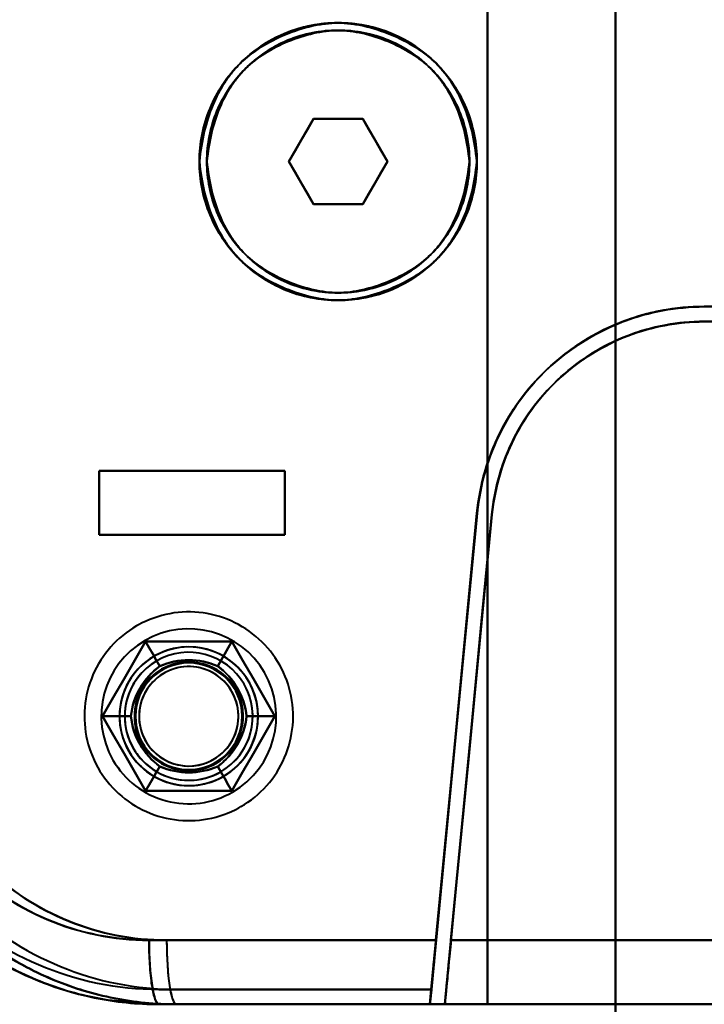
# Model space of a CAD drawing. Header units: millimetres. Extents: x -1442 to 3067, y -120 to 936.
# Tile 50 of 72: x 215 to 247, y 663 to 710. Entities that reach past the tile are written whole.
import ezdxf

# ---------------------------------------------------------------- set-up
doc = ezdxf.new("R2010")
doc.units = ezdxf.units.MM
doc.layers.add('G-IMPT', color=8, linetype='Continuous', lineweight=40)

# ---------------------------------------------------------------- blocks, each defined once
blk = doc.blocks.new('NEXA 400 CALQUES_dwg-748074-Gauche')
at = {"layer": 'G-IMPT'}
for p, q in [((228.345, 704.872), (227.191, 702.872)), ((227.191, 702.872), (228.345, 704.872)), ((227.191, 702.872), (228.345, 704.872)), ((228.345, 704.872), (227.191, 702.872)), ((228.345, 704.872), (230.655, 704.872)), ((230.655, 704.872), (228.345, 704.872)), ((228.345, 704.872), (230.655, 704.872)), ((230.655, 704.872), (228.345, 704.872)), ((231.809, 702.872), (230.655, 704.872)), ((230.655, 704.872), (231.809, 702.872)), ((230.655, 704.872), (231.809, 702.872)), ((231.809, 702.872), (230.655, 704.872)), ((227.191, 702.872), (228.345, 700.872)), ((228.345, 700.872), (227.191, 702.872)), ((228.345, 700.872), (227.191, 702.872)), ((227.191, 702.872), (228.345, 700.872)), ((230.655, 700.872), (231.809, 702.872)), ((231.809, 702.872), (230.655, 700.872)), ((231.809, 702.872), (230.655, 700.872)), ((230.655, 700.872), (231.809, 702.872)), ((230.655, 700.872), (228.345, 700.872)), ((228.345, 700.872), (230.655, 700.872)), ((230.655, 700.872), (228.345, 700.872)), ((228.345, 700.872), (230.655, 700.872)), ((267.221, 696.072), (246.657, 696.072)), ((267.221, 696.072), (246.657, 696.072)), ((246.657, 696.072), (267.221, 696.072)), ((246.657, 695.372), (267.221, 695.372)), ((267.221, 695.372), (246.657, 695.372)), ((218.3, 688.372), (227, 688.372)), ((227, 688.372), (218.3, 688.372)), ((218.3, 688.372), (227, 688.372)), ((227, 688.372), (218.3, 688.372)), ((227, 685.372), (218.3, 685.372)), ((218.3, 685.372), (227, 685.372)), ((227, 685.372), (218.3, 685.372)), ((218.3, 685.372), (227, 685.372)), ((220.643, 666.372), (234.089, 666.372)), ((234.089, 666.372), (220.643, 666.372)), ((221.463, 666.372), (234.085, 666.372)), ((234.085, 666.372), (221.463, 666.372)), ((267.221, 666.372), (234.788, 666.372)), ((234.788, 666.372), (267.221, 666.372)), ((267.221, 666.372), (234.788, 666.372)), ((234.788, 666.372), (267.221, 666.372)), ((221.105, 663.372), (233.802, 663.372)), ((221.105, 663.372), (233.802, 663.372)), ((233.802, 663.372), (221.105, 663.372)), ((233.797, 663.372), (221.919, 663.372)), ((221.919, 663.372), (233.797, 663.372)), ((267.305, 663.372), (234.5, 663.372)), ((234.5, 663.372), (267.305, 663.372)), ((234.5, 663.372), (267.305, 663.372))]:
    blk.add_line(p, q, dxfattribs=at)
at = {"layer": 'G-IMPT', "flags": 128}
for points in [[(242.5, 762.872), (242.5, 732.872), (242.5, 702.872), (242.5, 672.872), (242.5, 642.872)], [(242.5, 762.872), (242.5, 732.872), (242.5, 702.872), (242.5, 672.872), (242.5, 642.872)], [(242.5, 642.872), (242.5, 672.872), (242.5, 702.872), (242.5, 732.872), (242.5, 762.872)], [(242.5, 642.872), (242.5, 672.872), (242.5, 702.872), (242.5, 732.872), (242.5, 762.872)], [(242.5, 642.872), (242.5, 672.872), (242.5, 702.872), (242.5, 732.872), (242.5, 762.872)], [(242.5, 762.872), (242.5, 732.872), (242.5, 702.872), (242.5, 672.872), (242.5, 642.872)], [(242.5, 642.872), (242.5, 672.872), (242.5, 702.872), (242.5, 732.872), (242.5, 762.872)], [(242.5, 762.872), (242.5, 732.872), (242.5, 702.872), (242.5, 672.872), (242.5, 642.872)], [(236.5, 663.372), (236.5, 683.122), (236.5, 702.872), (236.5, 722.622), (236.5, 742.372)], [(236.5, 663.372), (236.5, 683.122), (236.5, 702.872), (236.5, 722.622), (236.5, 742.372)], [(236.5, 742.372), (236.5, 722.622), (236.5, 702.872), (236.5, 683.122), (236.5, 663.372)], [(236.5, 742.372), (236.5, 722.622), (236.5, 702.872), (236.5, 683.122), (236.5, 663.372)], [(236.5, 742.372), (236.5, 722.622), (236.5, 702.872), (236.5, 683.122), (236.5, 663.372)], [(236.5, 742.372), (236.5, 722.622), (236.5, 702.872), (236.5, 683.122), (236.5, 663.372)], [(236.5, 663.372), (236.5, 683.122), (236.5, 702.872), (236.5, 722.622), (236.5, 742.372)], [(236.5, 663.372), (236.5, 683.122), (236.5, 702.872), (236.5, 722.622), (236.5, 742.372)], [(242.5, 742.372), (242.5, 722.622), (242.5, 702.872), (242.5, 683.122), (242.5, 663.372)], [(242.5, 663.372), (242.5, 683.122), (242.5, 702.872), (242.5, 722.622), (242.5, 742.372)], [(242.5, 663.372), (242.5, 683.122), (242.5, 702.872), (242.5, 722.622), (242.5, 742.372)], [(242.5, 742.372), (242.5, 722.622), (242.5, 702.872), (242.5, 683.122), (242.5, 663.372)], [(228.345, 704.872), (228.057, 704.372), (227.768, 703.872), (227.479, 703.372), (227.191, 702.872)], [(227.191, 702.872), (227.479, 703.372), (227.768, 703.872), (228.057, 704.372), (228.345, 704.872)], [(227.191, 702.872), (227.479, 703.372), (227.768, 703.872), (228.057, 704.372), (228.345, 704.872)], [(228.345, 704.872), (228.057, 704.372), (227.768, 703.872), (227.479, 703.372), (227.191, 702.872)], [(230.655, 704.872), (230.077, 704.872), (229.5, 704.872), (228.923, 704.872), (228.345, 704.872)], [(228.345, 704.872), (228.923, 704.872), (229.5, 704.872), (230.077, 704.872), (230.655, 704.872)], [(228.345, 704.872), (228.923, 704.872), (229.5, 704.872), (230.077, 704.872), (230.655, 704.872)], [(230.655, 704.872), (230.077, 704.872), (229.5, 704.872), (228.923, 704.872), (228.345, 704.872)], [(231.809, 702.872), (231.521, 703.372), (231.232, 703.872), (230.943, 704.372), (230.655, 704.872)], [(230.655, 704.872), (230.943, 704.372), (231.232, 703.872), (231.521, 703.372), (231.809, 702.872)], [(230.655, 704.872), (230.943, 704.372), (231.232, 703.872), (231.521, 703.372), (231.809, 702.872)], [(231.809, 702.872), (231.521, 703.372), (231.232, 703.872), (230.943, 704.372), (230.655, 704.872)], [(227.191, 702.872), (227.479, 702.372), (227.768, 701.872), (228.057, 701.372), (228.345, 700.872)], [(228.345, 700.872), (228.057, 701.372), (227.768, 701.872), (227.479, 702.372), (227.191, 702.872)], [(228.345, 700.872), (228.057, 701.372), (227.768, 701.872), (227.479, 702.372), (227.191, 702.872)], [(227.191, 702.872), (227.479, 702.372), (227.768, 701.872), (228.057, 701.372), (228.345, 700.872)], [(230.655, 700.872), (230.943, 701.372), (231.232, 701.872), (231.521, 702.372), (231.809, 702.872)], [(231.809, 702.872), (231.521, 702.372), (231.232, 701.872), (230.943, 701.372), (230.655, 700.872)], [(231.809, 702.872), (231.521, 702.372), (231.232, 701.872), (230.943, 701.372), (230.655, 700.872)], [(230.655, 700.872), (230.943, 701.372), (231.232, 701.872), (231.521, 702.372), (231.809, 702.872)], [(228.345, 700.872), (228.923, 700.872), (229.5, 700.872), (230.077, 700.872), (230.655, 700.872)], [(230.655, 700.872), (230.077, 700.872), (229.5, 700.872), (228.923, 700.872), (228.345, 700.872)], [(230.655, 700.872), (230.077, 700.872), (229.5, 700.872), (228.923, 700.872), (228.345, 700.872)], [(228.345, 700.872), (228.923, 700.872), (229.5, 700.872), (230.077, 700.872), (230.655, 700.872)], [(246.657, 696.072), (250.659, 696.072), (254.661, 696.072), (258.663, 696.072), (262.665, 696.072)], [(262.665, 696.072), (258.663, 696.072), (254.661, 696.072), (250.659, 696.072), (246.657, 696.072)], [(262.665, 695.372), (258.663, 695.372), (254.661, 695.372), (250.659, 695.372), (246.657, 695.372)], [(246.657, 695.372), (250.659, 695.372), (254.661, 695.372), (258.663, 695.372), (262.665, 695.372)], [(218.3, 688.372), (218.3, 687.622), (218.3, 686.872), (218.3, 686.122), (218.3, 685.372)], [(227, 688.372), (224.825, 688.372), (222.65, 688.372), (220.475, 688.372), (218.3, 688.372)], [(218.3, 688.372), (220.475, 688.372), (222.65, 688.372), (224.825, 688.372), (227, 688.372)], [(218.3, 688.372), (218.3, 687.622), (218.3, 686.872), (218.3, 686.122), (218.3, 685.372)], [(218.3, 685.372), (218.3, 686.122), (218.3, 686.872), (218.3, 687.622), (218.3, 688.372)], [(218.3, 685.372), (218.3, 686.122), (218.3, 686.872), (218.3, 687.622), (218.3, 688.372)], [(218.3, 685.372), (218.3, 686.122), (218.3, 686.872), (218.3, 687.622), (218.3, 688.372)], [(218.3, 688.372), (220.475, 688.372), (222.65, 688.372), (224.825, 688.372), (227, 688.372)], [(227, 688.372), (224.825, 688.372), (222.65, 688.372), (220.475, 688.372), (218.3, 688.372)], [(218.3, 685.372), (218.3, 686.122), (218.3, 686.872), (218.3, 687.622), (218.3, 688.372)], [(218.3, 688.372), (218.3, 687.622), (218.3, 686.872), (218.3, 686.122), (218.3, 685.372)], [(218.3, 688.372), (218.3, 687.622), (218.3, 686.872), (218.3, 686.122), (218.3, 685.372)], [(227, 685.372), (227, 686.122), (227, 686.872), (227, 687.622), (227, 688.372)], [(227, 685.372), (227, 686.122), (227, 686.872), (227, 687.622), (227, 688.372)], [(227, 688.372), (227, 687.622), (227, 686.872), (227, 686.122), (227, 685.372)], [(227, 688.372), (227, 687.622), (227, 686.872), (227, 686.122), (227, 685.372)], [(227, 688.372), (227, 687.622), (227, 686.872), (227, 686.122), (227, 685.372)], [(227, 688.372), (227, 687.622), (227, 686.872), (227, 686.122), (227, 685.372)], [(227, 685.372), (227, 686.122), (227, 686.872), (227, 687.622), (227, 688.372)], [(227, 685.372), (227, 686.122), (227, 686.872), (227, 687.622), (227, 688.372)], [(236.006, 686.394), (235.47, 680.814), (234.935, 675.233), (234.399, 669.653), (233.864, 664.072)], [(233.864, 664.072), (234.399, 669.653), (234.935, 675.233), (235.47, 680.814), (236.006, 686.394)], [(233.869, 664.072), (234.412, 669.732), (234.955, 675.391), (235.498, 681.051), (236.041, 686.71)], [(236.041, 686.71), (235.498, 681.051), (234.955, 675.391), (234.412, 669.732), (233.869, 664.072)], [(234.085, 666.372), (234.565, 671.377), (235.045, 676.382), (235.526, 681.388), (236.006, 686.394)], [(236.006, 686.394), (235.526, 681.388), (235.045, 676.382), (234.565, 671.377), (234.085, 666.372)], [(234.089, 666.372), (234.577, 671.456), (235.065, 676.54), (235.553, 681.625), (236.041, 686.71)], [(236.041, 686.71), (235.553, 681.625), (235.065, 676.54), (234.577, 671.456), (234.089, 666.372)], [(236.703, 686.327), (236.152, 680.589), (235.601, 674.85), (235.051, 669.111), (234.5, 663.372)], [(234.5, 663.372), (235.051, 669.111), (235.601, 674.85), (236.152, 680.589), (236.703, 686.327)], [(234.5, 663.372), (235.051, 669.111), (235.601, 674.85), (236.152, 680.589), (236.703, 686.327)], [(236.703, 686.327), (236.152, 680.589), (235.601, 674.85), (235.051, 669.111), (234.5, 663.372)], [(236.703, 686.327), (236.224, 681.338), (235.745, 676.348), (235.266, 671.36), (234.788, 666.372)], [(234.788, 666.372), (235.266, 671.36), (235.745, 676.348), (236.224, 681.338), (236.703, 686.327)], [(234.788, 666.372), (235.266, 671.36), (235.745, 676.348), (236.224, 681.338), (236.703, 686.327)], [(236.703, 686.327), (236.224, 681.338), (235.745, 676.348), (235.266, 671.36), (234.788, 666.372)], [(218.3, 685.372), (220.475, 685.372), (222.65, 685.372), (224.825, 685.372), (227, 685.372)], [(227, 685.372), (224.825, 685.372), (222.65, 685.372), (220.475, 685.372), (218.3, 685.372)], [(227, 685.372), (224.825, 685.372), (222.65, 685.372), (220.475, 685.372), (218.3, 685.372)], [(218.3, 685.372), (220.475, 685.372), (222.65, 685.372), (224.825, 685.372), (227, 685.372)], [(224.945, 672.637), (225.113, 672.738), (225.276, 672.846), (225.435, 672.96), (225.589, 673.081), (225.738, 673.207), (225.882, 673.34), (226.02, 673.478), (226.153, 673.621), (226.28, 673.77), (226.401, 673.924), (226.516, 674.082), (226.625, 674.245), (226.726, 674.412), (226.821, 674.583), (226.91, 674.757), (226.991, 674.936), (227.064, 675.117), (227.131, 675.301), (227.19, 675.487), (227.242, 675.676), (227.286, 675.866), (227.322, 676.058), (227.351, 676.252), (227.372, 676.446), (227.385, 676.642), (227.39, 676.837), (227.388, 677.033), (227.377, 677.228), (227.359, 677.423), (227.333, 677.617), (227.3, 677.809), (227.259, 678.001), (227.21, 678.19), (227.153, 678.377), (227.089, 678.562), (227.018, 678.744), (226.939, 678.923), (226.854, 679.099), (226.761, 679.272), (226.662, 679.44), (226.556, 679.605), (226.444, 679.765), (226.325, 679.92), (226.2, 680.07), (226.069, 680.216), (225.932, 680.356), (225.79, 680.49), (225.643, 680.619), (225.491, 680.742), (225.334, 680.858), (225.172, 680.968), (225.006, 681.072), (224.836, 681.169), (224.662, 681.259), (224.485, 681.342), (224.305, 681.417), (224.122, 681.486), (223.936, 681.547), (223.748, 681.601), (223.558, 681.647), (223.366, 681.685), (223.173, 681.716), (222.978, 681.739), (222.783, 681.755), (222.588, 681.762), (222.392, 681.762), (222.197, 681.753), (222.002, 681.737), (221.808, 681.714), (221.615, 681.682), (221.423, 681.643), (221.233, 681.596), (221.045, 681.541), (220.86, 681.479), (220.677, 681.41), (220.497, 681.334), (220.32, 681.25), (220.147, 681.159), (220.055, 681.108)], [(224.945, 672.637), (225.113, 672.738), (225.276, 672.846), (225.435, 672.96), (225.589, 673.081), (225.738, 673.207), (225.882, 673.34), (226.02, 673.478), (226.153, 673.621), (226.28, 673.77), (226.401, 673.924), (226.516, 674.082), (226.625, 674.245), (226.726, 674.412), (226.821, 674.583), (226.91, 674.757), (226.991, 674.936), (227.064, 675.117), (227.131, 675.301), (227.19, 675.487), (227.242, 675.676), (227.286, 675.866), (227.322, 676.058), (227.351, 676.252), (227.372, 676.446), (227.385, 676.642), (227.39, 676.837), (227.388, 677.033), (227.377, 677.228), (227.359, 677.423), (227.333, 677.617), (227.3, 677.809), (227.259, 678.001), (227.21, 678.19), (227.153, 678.377), (227.089, 678.562), (227.018, 678.744), (226.939, 678.923), (226.854, 679.099), (226.761, 679.272), (226.662, 679.44), (226.556, 679.605), (226.444, 679.765), (226.325, 679.92), (226.2, 680.07), (226.069, 680.216), (225.932, 680.356), (225.79, 680.49), (225.643, 680.619), (225.491, 680.742), (225.334, 680.858), (225.172, 680.968), (225.006, 681.072), (224.836, 681.169), (224.662, 681.259), (224.485, 681.342), (224.305, 681.417), (224.122, 681.486), (223.936, 681.547), (223.748, 681.601), (223.558, 681.647), (223.366, 681.685), (223.173, 681.716), (222.978, 681.739), (222.783, 681.755), (222.588, 681.762), (222.392, 681.762), (222.197, 681.753), (222.002, 681.737), (221.808, 681.714), (221.615, 681.682), (221.423, 681.643), (221.233, 681.596), (221.045, 681.541), (220.86, 681.479), (220.677, 681.41), (220.497, 681.334), (220.32, 681.25), (220.147, 681.159), (220.055, 681.108)], [(220.055, 681.108), (219.887, 681.006), (219.724, 680.899), (219.565, 680.784), (219.411, 680.664), (219.262, 680.537), (219.118, 680.405), (218.98, 680.267), (218.847, 680.123), (218.72, 679.975), (218.599, 679.821), (218.484, 679.663), (218.375, 679.5), (218.274, 679.333), (218.179, 679.162), (218.09, 678.987), (218.009, 678.809), (217.936, 678.628), (217.869, 678.444), (217.81, 678.258), (217.758, 678.069), (217.714, 677.878), (217.678, 677.686), (217.649, 677.493), (217.628, 677.298), (217.615, 677.103), (217.61, 676.908), (217.612, 676.712), (217.623, 676.517), (217.641, 676.322), (217.667, 676.128), (217.7, 675.935), (217.741, 675.744), (217.79, 675.555), (217.847, 675.367), (217.911, 675.183), (217.982, 675), (218.061, 674.821), (218.146, 674.645), (218.239, 674.473), (218.338, 674.304), (218.444, 674.14), (218.556, 673.98), (218.675, 673.825), (218.8, 673.674), (218.931, 673.529), (219.068, 673.389), (219.21, 673.254), (219.357, 673.126), (219.509, 673.003), (219.666, 672.886), (219.828, 672.776), (219.994, 672.673), (220.164, 672.576), (220.338, 672.486), (220.515, 672.403), (220.695, 672.327), (220.878, 672.259), (221.064, 672.197), (221.252, 672.144), (221.442, 672.098), (221.634, 672.059), (221.827, 672.028), (222.022, 672.005), (222.217, 671.99), (222.412, 671.983), (222.608, 671.983), (222.803, 671.991), (222.998, 672.007), (223.192, 672.031), (223.385, 672.063), (223.577, 672.102), (223.767, 672.149), (223.955, 672.203), (224.14, 672.265), (224.323, 672.334), (224.503, 672.411), (224.68, 672.495), (224.853, 672.585), (224.945, 672.637)], [(220.055, 681.108), (219.887, 681.006), (219.724, 680.899), (219.565, 680.784), (219.411, 680.664), (219.262, 680.537), (219.118, 680.405), (218.98, 680.267), (218.847, 680.123), (218.72, 679.975), (218.599, 679.821), (218.484, 679.663), (218.375, 679.5), (218.274, 679.333), (218.179, 679.162), (218.09, 678.987), (218.009, 678.809), (217.936, 678.628), (217.869, 678.444), (217.81, 678.258), (217.758, 678.069), (217.714, 677.878), (217.678, 677.686), (217.649, 677.493), (217.628, 677.298), (217.615, 677.103), (217.61, 676.908), (217.612, 676.712), (217.623, 676.517), (217.641, 676.322), (217.667, 676.128), (217.7, 675.935), (217.741, 675.744), (217.79, 675.555), (217.847, 675.367), (217.911, 675.183), (217.982, 675), (218.061, 674.821), (218.146, 674.645), (218.239, 674.473), (218.338, 674.304), (218.444, 674.14), (218.556, 673.98), (218.675, 673.825), (218.8, 673.674), (218.931, 673.529), (219.068, 673.389), (219.21, 673.254), (219.357, 673.126), (219.509, 673.003), (219.666, 672.886), (219.828, 672.776), (219.994, 672.673), (220.164, 672.576), (220.338, 672.486), (220.515, 672.403), (220.695, 672.327), (220.878, 672.259), (221.064, 672.197), (221.252, 672.144), (221.442, 672.098), (221.634, 672.059), (221.827, 672.028), (222.022, 672.005), (222.217, 671.99), (222.412, 671.983), (222.608, 671.983), (222.803, 671.991), (222.998, 672.007), (223.192, 672.031), (223.385, 672.063), (223.577, 672.102), (223.767, 672.149), (223.955, 672.203), (224.14, 672.265), (224.323, 672.334), (224.503, 672.411), (224.68, 672.495), (224.853, 672.585), (224.945, 672.637)], [(218.459, 676.872), (218.964, 677.747), (219.469, 678.622), (219.974, 679.497), (220.479, 680.372)], [(220.479, 680.372), (219.974, 679.497), (219.469, 678.622), (218.964, 677.747), (218.459, 676.872)], [(218.459, 676.872), (218.964, 677.747), (219.469, 678.622), (219.974, 679.497), (220.479, 680.372)], [(218.459, 676.872), (218.964, 677.747), (219.469, 678.622), (219.974, 679.497), (220.479, 680.372)], [(220.479, 680.372), (219.974, 679.497), (219.469, 678.622), (218.964, 677.747), (218.459, 676.872)], [(220.479, 680.372), (219.974, 679.497), (219.469, 678.622), (218.964, 677.747), (218.459, 676.872)], [(220.479, 680.372), (219.974, 679.497), (219.469, 678.622), (218.964, 677.747), (218.459, 676.872)], [(218.459, 676.872), (218.964, 677.747), (219.469, 678.622), (219.974, 679.497), (220.479, 680.372)], [(220.479, 680.372), (219.974, 679.497), (219.469, 678.622), (218.964, 677.747), (218.459, 676.872)], [(220.479, 680.372), (219.974, 679.497), (219.469, 678.622), (218.964, 677.747), (218.459, 676.872)], [(218.459, 676.872), (218.964, 677.747), (219.469, 678.622), (219.974, 679.497), (220.479, 680.372)], [(218.459, 676.872), (218.964, 677.747), (219.469, 678.622), (219.974, 679.497), (220.479, 680.372)], [(220.479, 680.372), (220.646, 680.084), (220.812, 679.795), (220.979, 679.507), (221.145, 679.218)], [(221.145, 679.218), (220.979, 679.507), (220.812, 679.795), (220.646, 680.084), (220.479, 680.372)], [(220.479, 680.372), (221.49, 680.372), (222.5, 680.372), (223.51, 680.372), (224.521, 680.372)], [(224.521, 680.372), (223.51, 680.372), (222.5, 680.372), (221.49, 680.372), (220.479, 680.372)], [(220.479, 680.372), (221.49, 680.372), (222.5, 680.372), (223.51, 680.372), (224.521, 680.372)], [(220.479, 680.372), (221.49, 680.372), (222.5, 680.372), (223.51, 680.372), (224.521, 680.372)], [(224.521, 680.372), (223.51, 680.372), (222.5, 680.372), (221.49, 680.372), (220.479, 680.372)], [(224.521, 680.372), (223.51, 680.372), (222.5, 680.372), (221.49, 680.372), (220.479, 680.372)], [(220.479, 680.372), (220.646, 680.084), (220.812, 679.795), (220.979, 679.507), (221.145, 679.218)], [(221.145, 679.218), (220.979, 679.507), (220.812, 679.795), (220.646, 680.084), (220.479, 680.372)], [(224.521, 680.372), (223.51, 680.372), (222.5, 680.372), (221.49, 680.372), (220.479, 680.372)], [(220.479, 680.372), (221.49, 680.372), (222.5, 680.372), (223.51, 680.372), (224.521, 680.372)], [(224.521, 680.372), (223.51, 680.372), (222.5, 680.372), (221.49, 680.372), (220.479, 680.372)], [(224.521, 680.372), (223.51, 680.372), (222.5, 680.372), (221.49, 680.372), (220.479, 680.372)], [(220.479, 680.372), (221.49, 680.372), (222.5, 680.372), (223.51, 680.372), (224.521, 680.372)], [(220.479, 680.372), (221.49, 680.372), (222.5, 680.372), (223.51, 680.372), (224.521, 680.372)], [(224.521, 680.372), (224.354, 680.084), (224.188, 679.795), (224.021, 679.507), (223.855, 679.218)], [(223.855, 679.218), (224.021, 679.507), (224.188, 679.795), (224.354, 680.084), (224.521, 680.372)], [(223.855, 679.218), (224.021, 679.507), (224.188, 679.795), (224.354, 680.084), (224.521, 680.372)], [(224.521, 680.372), (224.354, 680.084), (224.188, 679.795), (224.021, 679.507), (223.855, 679.218)], [(224.521, 680.372), (225.026, 679.497), (225.531, 678.622), (226.036, 677.747), (226.541, 676.872)], [(226.541, 676.872), (226.036, 677.747), (225.531, 678.622), (225.026, 679.497), (224.521, 680.372)], [(224.521, 680.372), (225.026, 679.497), (225.531, 678.622), (226.036, 677.747), (226.541, 676.872)], [(224.521, 680.372), (225.026, 679.497), (225.531, 678.622), (226.036, 677.747), (226.541, 676.872)], [(226.541, 676.872), (226.036, 677.747), (225.531, 678.622), (225.026, 679.497), (224.521, 680.372)], [(226.541, 676.872), (226.036, 677.747), (225.531, 678.622), (225.026, 679.497), (224.521, 680.372)], [(226.541, 676.872), (226.036, 677.747), (225.531, 678.622), (225.026, 679.497), (224.521, 680.372)], [(224.521, 680.372), (225.026, 679.497), (225.531, 678.622), (226.036, 677.747), (226.541, 676.872)], [(226.541, 676.872), (226.036, 677.747), (225.531, 678.622), (225.026, 679.497), (224.521, 680.372)], [(226.541, 676.872), (226.036, 677.747), (225.531, 678.622), (225.026, 679.497), (224.521, 680.372)], [(224.521, 680.372), (225.026, 679.497), (225.531, 678.622), (226.036, 677.747), (226.541, 676.872)], [(224.521, 680.372), (225.026, 679.497), (225.531, 678.622), (226.036, 677.747), (226.541, 676.872)], [(220.479, 673.372), (219.974, 674.247), (219.469, 675.122), (218.964, 675.997), (218.459, 676.872)], [(218.459, 676.872), (218.792, 676.872), (219.125, 676.872), (219.458, 676.872), (219.791, 676.872)], [(219.791, 676.872), (219.458, 676.872), (219.125, 676.872), (218.792, 676.872), (218.459, 676.872)], [(218.459, 676.872), (218.964, 675.997), (219.469, 675.122), (219.974, 674.247), (220.479, 673.372)], [(220.479, 673.372), (219.974, 674.247), (219.469, 675.122), (218.964, 675.997), (218.459, 676.872)], [(220.479, 673.372), (219.974, 674.247), (219.469, 675.122), (218.964, 675.997), (218.459, 676.872)], [(218.459, 676.872), (218.964, 675.997), (219.469, 675.122), (219.974, 674.247), (220.479, 673.372)], [(218.459, 676.872), (218.792, 676.872), (219.125, 676.872), (219.458, 676.872), (219.791, 676.872)], [(219.791, 676.872), (219.458, 676.872), (219.125, 676.872), (218.792, 676.872), (218.459, 676.872)], [(218.459, 676.872), (218.964, 675.997), (219.469, 675.122), (219.974, 674.247), (220.479, 673.372)], [(218.459, 676.872), (218.964, 675.997), (219.469, 675.122), (219.974, 674.247), (220.479, 673.372)], [(220.479, 673.372), (219.974, 674.247), (219.469, 675.122), (218.964, 675.997), (218.459, 676.872)], [(218.459, 676.872), (218.964, 675.997), (219.469, 675.122), (219.974, 674.247), (220.479, 673.372)], [(218.459, 676.872), (218.964, 675.997), (219.469, 675.122), (219.974, 674.247), (220.479, 673.372)], [(220.479, 673.372), (219.974, 674.247), (219.469, 675.122), (218.964, 675.997), (218.459, 676.872)], [(220.479, 673.372), (219.974, 674.247), (219.469, 675.122), (218.964, 675.997), (218.459, 676.872)], [(226.541, 676.872), (226.036, 675.997), (225.531, 675.122), (225.026, 674.247), (224.521, 673.372)], [(224.521, 673.372), (225.026, 674.247), (225.531, 675.122), (226.036, 675.997), (226.541, 676.872)], [(226.541, 676.872), (226.036, 675.997), (225.531, 675.122), (225.026, 674.247), (224.521, 673.372)], [(226.541, 676.872), (226.036, 675.997), (225.531, 675.122), (225.026, 674.247), (224.521, 673.372)], [(224.521, 673.372), (225.026, 674.247), (225.531, 675.122), (226.036, 675.997), (226.541, 676.872)], [(224.521, 673.372), (225.026, 674.247), (225.531, 675.122), (226.036, 675.997), (226.541, 676.872)], [(224.521, 673.372), (225.026, 674.247), (225.531, 675.122), (226.036, 675.997), (226.541, 676.872)], [(226.541, 676.872), (226.036, 675.997), (225.531, 675.122), (225.026, 674.247), (224.521, 673.372)], [(224.521, 673.372), (225.026, 674.247), (225.531, 675.122), (226.036, 675.997), (226.541, 676.872)], [(224.521, 673.372), (225.026, 674.247), (225.531, 675.122), (226.036, 675.997), (226.541, 676.872)], [(226.541, 676.872), (226.036, 675.997), (225.531, 675.122), (225.026, 674.247), (224.521, 673.372)], [(226.541, 676.872), (226.036, 675.997), (225.531, 675.122), (225.026, 674.247), (224.521, 673.372)], [(225.209, 676.872), (225.542, 676.872), (225.875, 676.872), (226.208, 676.872), (226.541, 676.872)], [(226.541, 676.872), (226.208, 676.872), (225.875, 676.872), (225.542, 676.872), (225.209, 676.872)], [(226.541, 676.872), (226.208, 676.872), (225.875, 676.872), (225.542, 676.872), (225.209, 676.872)], [(225.209, 676.872), (225.542, 676.872), (225.875, 676.872), (226.208, 676.872), (226.541, 676.872)], [(220.479, 673.372), (220.646, 673.661), (220.812, 673.949), (220.979, 674.238), (221.145, 674.526)], [(221.145, 674.526), (220.979, 674.238), (220.812, 673.949), (220.646, 673.661), (220.479, 673.372)], [(220.479, 673.372), (220.646, 673.661), (220.812, 673.949), (220.979, 674.238), (221.145, 674.526)], [(221.145, 674.526), (220.979, 674.238), (220.812, 673.949), (220.646, 673.661), (220.479, 673.372)], [(224.521, 673.372), (224.354, 673.661), (224.188, 673.949), (224.021, 674.238), (223.855, 674.526)], [(223.855, 674.526), (224.021, 674.238), (224.188, 673.949), (224.354, 673.661), (224.521, 673.372)], [(224.521, 673.372), (224.354, 673.661), (224.188, 673.949), (224.021, 674.238), (223.855, 674.526)], [(223.855, 674.526), (224.021, 674.238), (224.188, 673.949), (224.354, 673.661), (224.521, 673.372)], [(224.521, 673.372), (223.51, 673.372), (222.5, 673.372), (221.49, 673.372), (220.479, 673.372)], [(220.479, 673.372), (221.49, 673.372), (222.5, 673.372), (223.51, 673.372), (224.521, 673.372)], [(224.521, 673.372), (223.51, 673.372), (222.5, 673.372), (221.49, 673.372), (220.479, 673.372)], [(224.521, 673.372), (223.51, 673.372), (222.5, 673.372), (221.49, 673.372), (220.479, 673.372)], [(220.479, 673.372), (221.49, 673.372), (222.5, 673.372), (223.51, 673.372), (224.521, 673.372)], [(220.479, 673.372), (221.49, 673.372), (222.5, 673.372), (223.51, 673.372), (224.521, 673.372)], [(220.479, 673.372), (221.49, 673.372), (222.5, 673.372), (223.51, 673.372), (224.521, 673.372)], [(224.521, 673.372), (223.51, 673.372), (222.5, 673.372), (221.49, 673.372), (220.479, 673.372)], [(220.479, 673.372), (221.49, 673.372), (222.5, 673.372), (223.51, 673.372), (224.521, 673.372)], [(220.479, 673.372), (221.49, 673.372), (222.5, 673.372), (223.51, 673.372), (224.521, 673.372)], [(224.521, 673.372), (223.51, 673.372), (222.5, 673.372), (221.49, 673.372), (220.479, 673.372)], [(224.521, 673.372), (223.51, 673.372), (222.5, 673.372), (221.49, 673.372), (220.479, 673.372)], [(221.105, 663.372), (218.715, 663.568), (217.766, 663.753)], [(221.105, 664.072), (224.296, 664.072), (227.487, 664.072), (230.678, 664.072), (233.869, 664.072)], [(233.869, 664.072), (230.678, 664.072), (227.487, 664.072), (224.296, 664.072), (221.105, 664.072)], [(221.105, 664.072), (224.296, 664.072), (227.487, 664.072), (230.678, 664.072), (233.869, 664.072)], [(233.869, 664.072), (230.678, 664.072), (227.487, 664.072), (224.296, 664.072), (221.105, 664.072)], [(233.864, 664.072), (230.878, 664.072), (227.891, 664.072), (224.905, 664.072), (221.919, 664.072)], [(233.864, 664.072), (230.878, 664.072), (227.891, 664.072), (224.905, 664.072), (221.919, 664.072)], [(221.919, 664.072), (224.905, 664.072), (227.891, 664.072), (230.878, 664.072), (233.864, 664.072)], [(221.919, 664.072), (224.905, 664.072), (227.891, 664.072), (230.878, 664.072), (233.864, 664.072)], [(233.797, 663.372), (233.814, 663.547), (233.83, 663.722), (233.847, 663.897), (233.864, 664.072)], [(233.864, 664.072), (233.847, 663.897), (233.83, 663.722), (233.814, 663.547), (233.797, 663.372)], [(233.869, 664.072), (233.852, 663.897), (233.835, 663.722), (233.818, 663.547), (233.802, 663.372)], [(233.802, 663.372), (233.818, 663.547), (233.835, 663.722), (233.852, 663.897), (233.869, 664.072)], [(233.802, 663.372), (230.627, 663.372), (227.453, 663.372), (224.279, 663.372), (221.105, 663.372)], [(221.105, 663.372), (224.279, 663.372), (227.453, 663.372), (230.627, 663.372), (233.802, 663.372)], [(221.105, 663.372), (224.454, 663.372), (227.802, 663.372), (231.151, 663.372), (234.5, 663.372)], [(234.5, 663.372), (231.151, 663.372), (227.802, 663.372), (224.454, 663.372), (221.105, 663.372)], [(221.105, 663.372), (224.954, 663.372), (228.802, 663.372), (232.651, 663.372), (236.5, 663.372)], [(236.5, 663.372), (232.651, 663.372), (228.802, 663.372), (224.954, 663.372), (221.105, 663.372)], [(233.797, 663.372), (230.827, 663.372), (227.858, 663.372), (224.888, 663.372), (221.919, 663.372)], [(221.919, 663.372), (224.888, 663.372), (227.858, 663.372), (230.827, 663.372), (233.797, 663.372)], [(234.5, 663.372), (231.355, 663.372), (228.209, 663.372), (225.064, 663.372), (221.919, 663.372)], [(236.5, 663.372), (232.855, 663.372), (229.209, 663.372), (225.564, 663.372), (221.919, 663.372)], [(221.919, 663.372), (225.064, 663.372), (228.209, 663.372), (231.355, 663.372), (234.5, 663.372)], [(221.919, 663.372), (225.564, 663.372), (229.209, 663.372), (232.855, 663.372), (236.5, 663.372)], [(234.5, 663.372), (249.069, 663.372), (263.682, 663.372), (267.305, 663.372)], [(267.305, 663.372), (252.683, 663.372), (238.101, 663.372), (234.5, 663.372)], [(242.5, 663.372), (241, 663.372), (239.5, 663.372), (238, 663.372), (236.5, 663.372)], [(236.5, 663.372), (238, 663.372), (239.5, 663.372), (241, 663.372), (242.5, 663.372)], [(236.5, 663.372), (238, 663.372), (239.5, 663.372), (241, 663.372), (242.5, 663.372)], [(242.5, 663.372), (241, 663.372), (239.5, 663.372), (238, 663.372), (236.5, 663.372)], [(265.485, 663.372), (259.738, 663.372), (253.992, 663.372), (248.246, 663.372), (242.5, 663.372)], [(242.5, 663.372), (248.246, 663.372), (253.992, 663.372), (259.738, 663.372), (265.485, 663.372)], [(242.5, 663.372), (248.246, 663.372), (253.992, 663.372), (259.738, 663.372), (265.485, 663.372)], [(265.485, 663.372), (259.738, 663.372), (253.992, 663.372), (248.246, 663.372), (242.5, 663.372)]]:
    blk.add_lwpolyline(points, dxfattribs=at)
at = {"layer": 'G-IMPT'}
for centre, radius, start, end in [((229.5, 702.872), 6.5, 0, 180), ((229.5, 702.872), 6.5, 0, 180), ((229.5, 702.872), 6.5, 0, 180), ((229.5, 702.872), 6.5, 0, 180), ((229.5, 702.872), 6.15, 360, 180), ((229.5, 702.872), 6.15, 0, 180), ((229.5, 702.872), 6.15, 0, 180), ((229.5, 702.872), 6.15, 0, 180), ((229.5, 702.872), 6.5, 180, 0), ((229.5, 702.872), 6.5, 180, 0), ((229.5, 702.872), 6.5, 180, 0), ((229.5, 702.872), 6.5, 180, 360), ((229.5, 702.872), 6.15, 180, 360), ((229.5, 702.872), 6.15, 180, 0), ((229.5, 702.872), 6.15, 180, 0), ((229.5, 702.872), 6.15, 180, 0), ((246.657, 685.372), 10.7, 90, 174.5188), ((246.657, 685.372), 10.7, 90, 174.5188), ((246.657, 685.372), 10.7, 90, 172.8167), ((246.657, 685.372), 10.7, 90, 172.8167), ((246.657, 685.372), 10, 90, 174.5188), ((246.657, 685.372), 10, 90, 174.5188), ((246.657, 685.372), 10, 90, 174.5188), ((246.657, 685.372), 10, 90, 174.5188), ((222.5, 676.872), 4.1, 300, 120), ((222.5, 676.872), 4.1, 300, 120), ((222.5, 676.872), 4.1, 300, 120), ((222.5, 676.872), 4.1, 300, 120), ((222.5, 676.872), 4.1, 120, 210), ((222.5, 676.872), 4.1, 120, 210), ((222.5, 676.872), 4.1, 120, 210), ((222.5, 676.872), 4.1, 120, 210), ((222.5, 676.872), 3.25, 0, 180), ((222.5, 676.872), 3.25, 30, 210), ((222.5, 676.872), 3.25, 0, 180), ((222.5, 676.872), 3.25, 30, 210), ((222.5, 676.872), 3, 30, 210), ((222.5, 676.872), 3, 30, 210), ((222.5, 676.872), 3, 30, 210), ((222.5, 676.872), 3, 30, 210), ((222.5, 676.872), 3, 30, 210), ((222.5, 676.872), 3.25, 300, 120), ((222.5, 676.872), 3.25, 300, 120), ((222.5, 676.872), 3.25, 0, 120), ((222.5, 676.872), 3.25, 300, 120), ((222.5, 676.872), 3, 30, 120), ((222.5, 676.872), 3, 300, 120), ((222.5, 676.872), 3, 300, 120), ((222.5, 676.872), 3.25, 120, 210), ((222.5, 676.872), 3.25, 120, 180), ((222.5, 676.872), 3.25, 120, 210), ((222.5, 676.872), 3.25, 120, 300), ((222.5, 676.872), 3, 120, 210), ((222.5, 676.872), 3, 120, 300), ((222.5, 676.872), 3, 120, 300), ((222.5, 676.872), 2.5, 0, 180), ((222.5, 676.872), 2.5, 0, 180), ((222.5, 676.872), 2.5, 0, 180), ((222.5, 676.872), 2.5, 0, 180), ((222.5, 676.872), 2.5, 0, 180), ((222.5, 676.872), 2.5, 0, 180), ((222.5, 676.872), 2.5, 0, 180), ((222.5, 676.872), 2.5, 0, 180), ((222.5, 676.872), 2.548, 300, 120), ((222.5, 676.872), 2.548, 300, 120), ((222.5, 676.872), 2.548, 300, 120), ((222.5, 676.872), 2.548, 300, 120), ((222.5, 676.872), 2.548, 300, 120), ((222.5, 676.872), 2.548, 300, 120), ((222.5, 676.872), 2.548, 300, 120), ((222.5, 676.872), 2.548, 300, 120), ((222.5, 676.872), 2.548, 120, 300), ((222.5, 676.872), 2.548, 120, 300), ((222.5, 676.872), 2.548, 120, 300), ((222.5, 676.872), 2.548, 120, 300), ((222.5, 676.872), 2.548, 120, 300), ((222.5, 676.872), 2.548, 120, 300), ((222.5, 676.872), 2.548, 120, 300), ((222.5, 676.872), 2.548, 120, 300), ((222.5, 676.872), 2.33, 84.284, 264.284), ((222.5, 676.872), 2.33, 84.284, 264.284), ((222.5, 676.872), 2.33, 84.284, 264.284), ((222.5, 676.872), 2.33, 84.284, 264.284), ((222.5, 676.872), 2.33, 335.716, 155.716), ((222.5, 676.872), 2.33, 335.716, 155.716), ((222.5, 676.872), 2.33, 335.716, 155.716), ((222.5, 676.872), 2.33, 335.716, 155.716), ((222.5, 676.872), 2.33, 264.284, 84.284), ((222.5, 676.872), 2.33, 264.284, 84.284), ((222.5, 676.872), 2.33, 264.284, 84.284), ((222.5, 676.872), 2.33, 264.284, 84.284), ((222.5, 676.872), 3.25, 210, 30), ((222.5, 676.872), 3.25, 210, 30), ((222.5, 676.872), 3, 210, 30), ((222.5, 676.872), 3, 210, 30), ((222.5, 676.872), 3, 210, 30), ((222.5, 676.872), 3, 210, 30), ((222.5, 676.872), 3, 210, 30), ((222.5, 676.872), 3, 300, 30), ((222.5, 676.872), 2.33, 155.716, 335.716), ((222.5, 676.872), 2.33, 155.716, 335.716), ((222.5, 676.872), 2.33, 155.716, 335.716), ((222.5, 676.872), 2.33, 155.716, 335.716), ((222.5, 676.872), 3.25, 180, 0), ((222.5, 676.872), 3.25, 180, 300), ((222.5, 676.872), 3.25, 180, 360), ((222.5, 676.872), 2.5, 180, 0), ((222.5, 676.872), 2.5, 180, 0), ((222.5, 676.872), 2.5, 180, 0), ((222.5, 676.872), 2.5, 180, 360), ((222.5, 676.872), 2.5, 180, 360), ((222.5, 676.872), 2.5, 180, 360), ((222.5, 676.872), 2.5, 180, 0), ((222.5, 676.872), 2.5, 180, 360), ((222.5, 676.872), 3.25, 300, 0), ((222.5, 676.872), 3.25, 210, 300), ((222.5, 676.872), 3.25, 210, 300), ((222.5, 676.872), 3, 210, 300), ((222.5, 676.872), 4.1, 210, 300), ((222.5, 676.872), 4.1, 210, 300), ((222.5, 676.872), 4.1, 210, 300), ((222.5, 676.872), 4.1, 210, 300), ((221.105, 678.372), 14.3, 223.4832, 270), ((221.105, 678.372), 14.3, 223.4832, 270), ((221.105, 678.372), 14.3, 223.4832, 270), ((221.105, 678.372), 14.3, 223.4832, 270), ((221.105, 678.372), 15, 223.4832, 270), ((221.105, 678.372), 15, 223.4832, 270), ((221.105, 678.372), 15, 223.4832, 270), ((221.105, 678.372), 15, 223.4832, 270), ((221.105, 678.372), 15, 223.4832, 270), ((221.105, 678.372), 15, 223.4832, 270), ((221.919, 678.372), 14.3, 225.3864, 270), ((221.919, 678.372), 14.3, 225.3864, 270), ((221.919, 678.372), 14.3, 225.3864, 270), ((221.919, 678.372), 14.3, 225.3864, 270), ((221.919, 678.372), 15, 225.3864, 270), ((221.919, 678.372), 15, 225.3864, 270), ((221.919, 678.372), 15, 225.3864, 270), ((221.919, 678.372), 15, 225.3864, 270), ((221.919, 678.372), 15, 225.3864, 270), ((221.919, 678.372), 15, 225.3864, 270)]:
    blk.add_arc(centre, radius, start, end, dxfattribs=at)
for centre, ratio in [((221.105, 666.372), 0.154092), ((221.919, 666.372), 0.151868)]:
    blk.add_ellipse(centre, major_axis=(0, 3), ratio=ratio, start_param=1.570796, end_param=3.141593, dxfattribs=at)
for points, knots in [([(236, 702.872), (236, 703.727), (235.658, 705.435), (234.205, 707.6), (232.401, 708.798), (230.768, 709.29), (229.495, 709.414), (228.223, 709.288), (227, 708.917), (225.873, 708.316), (224.882, 707.506), (224.066, 706.515), (223.256, 705.007), (223, 703.727), (223, 702.872)], [0, 0, 0, 0, 0.125, 0.25, 0.375, 0.4375, 0.5, 0.5625, 0.625, 0.6875, 0.75, 0.8125, 0.875, 1, 1, 1, 1]), ([(223, 702.872), (223, 703.727), (223.257, 705.007), (224.066, 706.515), (224.882, 707.506), (225.873, 708.316), (227, 708.917), (228.223, 709.288), (229.495, 709.414), (230.768, 709.29), (232.401, 708.798), (234.205, 707.6), (235.658, 705.435), (236, 703.727), (236, 702.872)], [0, 0, 0, 0, 0.125, 0.1875, 0.25, 0.3125, 0.375, 0.4375, 0.5, 0.5625, 0.625, 0.75, 0.875, 1, 1, 1, 1]), ([(223, 702.872), (223.048, 703.369), (223.2, 704.305), (223.594, 705.541), (224.062, 706.429), (224.462, 706.977), (224.712, 707.269), (225.104, 707.685), (225.832, 708.254), (227.022, 708.864), (228.08, 709.203), (228.91, 709.347), (229.495, 709.385), (230.081, 709.347), (230.911, 709.204), (231.97, 708.866), (233.163, 708.256), (233.893, 707.687), (234.286, 707.272), (234.537, 706.98), (234.937, 706.432), (235.406, 705.543), (235.801, 704.306), (235.952, 703.369), (236, 702.872)], [0, 0, 0, 0, 0.0625, 0.125, 0.1875, 0.21875, 0.234375, 0.25, 0.3125, 0.375, 0.4375, 0.46875, 0.5, 0.53125, 0.5625, 0.625, 0.6875, 0.75, 0.765625, 0.78125, 0.8125, 0.875, 0.9375, 1, 1, 1, 1]), ([(236, 702.872), (235.952, 703.369), (235.801, 704.306), (235.406, 705.543), (234.937, 706.432), (234.536, 706.98), (234.286, 707.272), (233.893, 707.687), (233.163, 708.256), (231.97, 708.866), (230.911, 709.204), (230.081, 709.347), (229.495, 709.385), (228.91, 709.347), (228.08, 709.203), (227.022, 708.864), (225.832, 708.254), (225.104, 707.685), (224.712, 707.269), (224.462, 706.977), (224.062, 706.429), (223.594, 705.541), (223.2, 704.305), (223.048, 703.369), (223, 702.872)], [0, 0, 0, 0, 0.0625, 0.125, 0.1875, 0.21875, 0.234375, 0.25, 0.3125, 0.375, 0.4375, 0.46875, 0.5, 0.53125, 0.5625, 0.625, 0.6875, 0.75, 0.765625, 0.78125, 0.8125, 0.875, 0.9375, 1, 1, 1, 1]), ([(223.35, 702.872), (223.35, 703.681), (223.593, 704.892), (224.359, 706.319), (225.131, 707.256), (226.068, 708.023), (227.135, 708.592), (228.292, 708.943), (229.495, 709.062), (230.7, 708.944), (232.245, 708.479), (233.951, 707.345), (235.327, 705.297), (235.65, 703.681), (235.65, 702.872)], [0, 0, 0, 0, 0.125, 0.1875, 0.25, 0.3125, 0.375, 0.4375, 0.5, 0.5625, 0.625, 0.75, 0.875, 1, 1, 1, 1]), ([(235.65, 702.872), (235.65, 703.681), (235.327, 705.297), (233.951, 707.345), (232.245, 708.479), (230.7, 708.944), (229.495, 709.062), (228.292, 708.943), (227.135, 708.592), (226.068, 708.023), (225.131, 707.256), (224.359, 706.319), (223.593, 704.892), (223.35, 703.681), (223.35, 702.872)], [0, 0, 0, 0, 0.125, 0.25, 0.375, 0.4375, 0.5, 0.5625, 0.625, 0.6875, 0.75, 0.8125, 0.875, 1, 1, 1, 1]), ([(235.65, 702.872), (235.605, 703.342), (235.462, 704.229), (235.088, 705.399), (234.645, 706.24), (234.265, 706.758), (234.028, 707.035), (233.656, 707.428), (232.966, 707.966), (231.838, 708.543), (230.835, 708.863), (230.05, 708.998), (229.496, 709.034), (228.942, 708.998), (228.156, 708.862), (227.156, 708.541), (226.03, 707.964), (225.341, 707.426), (224.97, 707.033), (224.733, 706.756), (224.355, 706.238), (223.912, 705.397), (223.539, 704.228), (223.395, 703.342), (223.35, 702.872)], [0, 0, 0, 0, 0.0625, 0.125, 0.1875, 0.21875, 0.234375, 0.25, 0.3125, 0.375, 0.4375, 0.46875, 0.5, 0.53125, 0.5625, 0.625, 0.6875, 0.75, 0.765625, 0.78125, 0.8125, 0.875, 0.9375, 1, 1, 1, 1]), ([(223.35, 702.872), (223.395, 703.342), (223.539, 704.228), (223.912, 705.397), (224.355, 706.238), (224.733, 706.756), (224.97, 707.033), (225.341, 707.426), (226.03, 707.964), (227.156, 708.542), (228.156, 708.862), (228.942, 708.998), (229.496, 709.034), (230.05, 708.998), (230.835, 708.863), (231.838, 708.543), (232.966, 707.966), (233.656, 707.428), (234.028, 707.035), (234.265, 706.759), (234.645, 706.24), (235.088, 705.399), (235.462, 704.229), (235.605, 703.342), (235.65, 702.872)], [0, 0, 0, 0, 0.0625, 0.125, 0.1875, 0.21875, 0.234375, 0.25, 0.3125, 0.375, 0.4375, 0.46875, 0.5, 0.53125, 0.5625, 0.625, 0.6875, 0.75, 0.765625, 0.78125, 0.8125, 0.875, 0.9375, 1, 1, 1, 1]), ([(223, 702.872), (223, 702.018), (223.257, 700.738), (224.066, 699.229), (224.882, 698.239), (225.873, 697.428), (227, 696.827), (228.223, 696.457), (229.495, 696.331), (230.768, 696.455), (232.401, 696.947), (234.205, 698.145), (235.658, 700.309), (236, 702.017), (236, 702.872)], [0, 0, 0, 0, 0.125, 0.1875, 0.25, 0.3125, 0.375, 0.4375, 0.5, 0.5625, 0.625, 0.75, 0.875, 1, 1, 1, 1]), ([(236, 702.872), (235.952, 702.375), (235.801, 701.438), (235.406, 700.202), (234.937, 699.313), (234.536, 698.765), (234.286, 698.473), (233.893, 698.057), (233.163, 697.488), (231.97, 696.879), (230.911, 696.541), (230.081, 696.397), (229.495, 696.36), (228.91, 696.398), (228.08, 696.542), (227.022, 696.881), (225.832, 697.491), (225.104, 698.06), (224.712, 698.475), (224.462, 698.768), (224.062, 699.315), (223.594, 700.204), (223.2, 701.439), (223.048, 702.376), (223, 702.872)], [0, 0, 0, 0, 0.0625, 0.125, 0.1875, 0.21875, 0.234375, 0.25, 0.3125, 0.375, 0.4375, 0.46875, 0.5, 0.53125, 0.5625, 0.625, 0.6875, 0.75, 0.765625, 0.78125, 0.8125, 0.875, 0.9375, 1, 1, 1, 1]), ([(236, 702.872), (236, 702.017), (235.658, 700.309), (234.205, 698.145), (232.401, 696.947), (230.768, 696.455), (229.495, 696.331), (228.223, 696.457), (227, 696.827), (225.873, 697.428), (224.882, 698.239), (224.066, 699.229), (223.256, 700.738), (223, 702.018), (223, 702.872)], [0, 0, 0, 0, 0.125, 0.25, 0.375, 0.4375, 0.5, 0.5625, 0.625, 0.6875, 0.75, 0.8125, 0.875, 1, 1, 1, 1]), ([(223, 702.872), (223.048, 702.376), (223.2, 701.439), (223.594, 700.204), (224.062, 699.315), (224.462, 698.768), (224.712, 698.475), (225.104, 698.06), (225.832, 697.491), (227.022, 696.881), (228.08, 696.542), (228.91, 696.398), (229.495, 696.36), (230.081, 696.397), (230.911, 696.541), (231.97, 696.879), (233.163, 697.488), (233.893, 698.057), (234.286, 698.473), (234.537, 698.765), (234.937, 699.313), (235.406, 700.202), (235.801, 701.438), (235.952, 702.375), (236, 702.872)], [0, 0, 0, 0, 0.0625, 0.125, 0.1875, 0.21875, 0.234375, 0.25, 0.3125, 0.375, 0.4375, 0.46875, 0.5, 0.53125, 0.5625, 0.625, 0.6875, 0.75, 0.765625, 0.78125, 0.8125, 0.875, 0.9375, 1, 1, 1, 1]), ([(223.35, 702.872), (223.395, 702.403), (223.539, 701.517), (223.912, 700.348), (224.355, 699.507), (224.733, 698.989), (224.97, 698.712), (225.341, 698.319), (226.03, 697.781), (227.156, 697.203), (228.156, 696.883), (228.942, 696.746), (229.496, 696.71), (230.05, 696.746), (230.835, 696.882), (231.838, 697.202), (232.966, 697.778), (233.656, 698.317), (234.028, 698.71), (234.265, 698.986), (234.645, 699.505), (235.088, 700.346), (235.462, 701.515), (235.605, 702.402), (235.65, 702.872)], [0, 0, 0, 0, 0.0625, 0.125, 0.1875, 0.21875, 0.234375, 0.25, 0.3125, 0.375, 0.4375, 0.46875, 0.5, 0.53125, 0.5625, 0.625, 0.6875, 0.75, 0.765625, 0.78125, 0.8125, 0.875, 0.9375, 1, 1, 1, 1]), ([(235.65, 702.872), (235.65, 702.063), (235.327, 700.447), (233.951, 698.4), (232.245, 697.266), (230.7, 696.8), (229.495, 696.683), (228.292, 696.802), (227.135, 697.153), (226.068, 697.721), (225.131, 698.488), (224.359, 699.425), (223.593, 700.853), (223.35, 702.064), (223.35, 702.872)], [0, 0, 0, 0, 0.125, 0.25, 0.375, 0.4375, 0.5, 0.5625, 0.625, 0.6875, 0.75, 0.8125, 0.875, 1, 1, 1, 1]), ([(235.65, 702.872), (235.605, 702.402), (235.462, 701.515), (235.088, 700.346), (234.645, 699.505), (234.265, 698.986), (234.028, 698.71), (233.656, 698.317), (232.966, 697.778), (231.838, 697.202), (230.835, 696.882), (230.05, 696.746), (229.496, 696.71), (228.942, 696.746), (228.156, 696.883), (227.156, 697.203), (226.03, 697.781), (225.341, 698.319), (224.97, 698.712), (224.733, 698.989), (224.355, 699.507), (223.912, 700.348), (223.539, 701.517), (223.395, 702.403), (223.35, 702.872)], [0, 0, 0, 0, 0.0625, 0.125, 0.1875, 0.21875, 0.234375, 0.25, 0.3125, 0.375, 0.4375, 0.46875, 0.5, 0.53125, 0.5625, 0.625, 0.6875, 0.75, 0.765625, 0.78125, 0.8125, 0.875, 0.9375, 1, 1, 1, 1]), ([(223.35, 702.872), (223.35, 702.064), (223.593, 700.853), (224.359, 699.425), (225.131, 698.488), (226.068, 697.721), (227.135, 697.153), (228.292, 696.802), (229.495, 696.683), (230.7, 696.8), (232.245, 697.266), (233.951, 698.4), (235.327, 700.448), (235.65, 702.063), (235.65, 702.872)], [0, 0, 0, 0, 0.125, 0.1875, 0.25, 0.3125, 0.375, 0.4375, 0.5, 0.5625, 0.625, 0.75, 0.875, 1, 1, 1, 1]), ([(236.006, 686.394), (236.134, 687.731), (236.71, 689.682), (238.101, 691.894), (239.419, 693.334), (241.011, 694.534), (243.391, 695.711), (245.352, 696.072), (246.657, 696.072)], [0, 0, 0, 0, 0.25, 0.375, 0.5, 0.625, 0.75, 1, 1, 1, 1]), ([(246.657, 696.072), (245.976, 696.066), (244.651, 695.939), (242.807, 695.423), (241.015, 694.523), (239.418, 693.337), (238.103, 691.895), (236.704, 689.67), (236.166, 687.783), (236.006, 686.394)], [0, 0, 0, 0, 0.125, 0.25, 0.375, 0.5, 0.625, 0.75, 1, 1, 1, 1]), ([(236.041, 686.71), (236.239, 688.068), (236.817, 689.908), (238.228, 692.053), (239.97, 693.897), (242.278, 695.281), (244.695, 695.946), (245.991, 696.067), (246.657, 696.072)], [0, 0, 0, 0, 0.25, 0.375, 0.5, 0.75, 0.875, 1, 1, 1, 1]), ([(246.657, 696.072), (245.38, 696.072), (243.46, 695.727), (241.114, 694.594), (239.536, 693.436), (238.227, 692.052), (236.823, 689.92), (236.206, 688.021), (236.041, 686.71)], [0, 0, 0, 0, 0.25, 0.375, 0.5, 0.625, 0.75, 1, 1, 1, 1]), ([(246.657, 695.372), (246.02, 695.366), (244.782, 695.247), (243.058, 694.765), (241.384, 693.924), (239.892, 692.815), (238.662, 691.468), (237.355, 689.389), (236.852, 687.625), (236.703, 686.327)], [0, 0, 0, 0, 0.125, 0.25, 0.375, 0.5, 0.625, 0.75, 1, 1, 1, 1]), ([(236.703, 686.327), (236.823, 687.576), (237.36, 689.4), (238.66, 691.468), (239.892, 692.813), (241.38, 693.935), (243.604, 695.035), (245.437, 695.372), (246.657, 695.372)], [0, 0, 0, 0, 0.25, 0.375, 0.5, 0.625, 0.75, 1, 1, 1, 1]), ([(246.657, 695.372), (245.438, 695.372), (243.605, 695.035), (241.38, 693.935), (239.892, 692.813), (238.661, 691.468), (237.36, 689.4), (236.823, 687.577), (236.703, 686.327)], [0, 0, 0, 0, 0.25, 0.375, 0.5, 0.625, 0.75, 1, 1, 1, 1]), ([(236.703, 686.327), (236.852, 687.625), (237.355, 689.389), (238.663, 691.468), (239.892, 692.816), (241.384, 693.924), (243.059, 694.765), (244.782, 695.247), (246.02, 695.366), (246.657, 695.372)], [0, 0, 0, 0, 0.25, 0.375, 0.5, 0.625, 0.75, 0.875, 1, 1, 1, 1])]:
    blk.add_open_spline(points, degree=3, knots=knots, dxfattribs=at)
for points in [[(221.145, 679.218), (221.579, 679.411), (222.5, 679.604), (223.421, 679.411), (223.855, 679.218)], [(223.855, 679.218), (223.429, 679.41), (222.5, 679.606), (221.57, 679.41), (221.145, 679.218)], [(223.855, 679.218), (223.421, 679.411), (222.5, 679.604), (221.579, 679.411), (221.145, 679.218)], [(221.145, 679.218), (221.571, 679.41), (222.5, 679.606), (223.43, 679.41), (223.855, 679.218)], [(219.791, 676.872), (219.841, 677.344), (220.134, 678.238), (220.761, 678.939), (221.145, 679.218)], [(221.145, 679.218), (220.767, 678.946), (220.133, 678.239), (219.837, 677.336), (219.791, 676.872)], [(221.145, 679.218), (220.762, 678.939), (220.134, 678.239), (219.841, 677.345), (219.791, 676.872)], [(219.791, 676.872), (219.837, 677.336), (220.133, 678.239), (220.767, 678.946), (221.145, 679.218)], [(223.855, 679.218), (224.238, 678.939), (224.866, 678.239), (225.159, 677.345), (225.209, 676.872)], [(225.209, 676.872), (225.163, 677.336), (224.867, 678.239), (224.233, 678.946), (223.855, 679.218)], [(225.209, 676.872), (225.159, 677.344), (224.866, 678.238), (224.239, 678.939), (223.855, 679.218)], [(223.855, 679.218), (224.233, 678.946), (224.867, 678.239), (225.163, 677.336), (225.209, 676.872)], [(221.145, 674.526), (220.762, 674.805), (220.134, 675.506), (219.841, 676.4), (219.791, 676.872)], [(219.791, 676.872), (219.837, 676.408), (220.133, 675.505), (220.767, 674.798), (221.145, 674.526)], [(219.791, 676.872), (219.841, 676.4), (220.134, 675.506), (220.761, 674.806), (221.145, 674.526)], [(221.145, 674.526), (220.767, 674.799), (220.133, 675.506), (219.837, 676.408), (219.791, 676.872)], [(225.209, 676.872), (225.159, 676.4), (224.866, 675.506), (224.239, 674.806), (223.855, 674.526)], [(223.855, 674.526), (224.233, 674.799), (224.867, 675.506), (225.163, 676.408), (225.209, 676.872)], [(223.855, 674.526), (224.238, 674.805), (224.866, 675.506), (225.159, 676.4), (225.209, 676.872)], [(225.209, 676.872), (225.163, 676.408), (224.867, 675.505), (224.233, 674.798), (223.855, 674.526)], [(223.855, 674.526), (223.421, 674.333), (222.5, 674.14), (221.579, 674.333), (221.145, 674.526)], [(221.145, 674.526), (221.571, 674.334), (222.5, 674.139), (223.43, 674.334), (223.855, 674.526)], [(221.145, 674.526), (221.579, 674.333), (222.5, 674.14), (223.421, 674.333), (223.855, 674.526)], [(223.855, 674.526), (223.429, 674.334), (222.5, 674.139), (221.57, 674.334), (221.145, 674.526)], [(220.643, 666.372), (219.01, 666.372), (215.726, 667.043), (212.998, 668.929), (211.864, 670.115)], [(211.864, 670.115), (213.029, 668.909), (215.726, 667.049), (218.979, 666.379), (220.643, 666.372)], [(212.966, 669.83), (214.1, 668.721), (216.76, 666.988), (219.892, 666.372), (221.463, 666.372)], [(221.463, 666.372), (219.861, 666.378), (216.774, 666.984), (214.103, 668.722), (212.966, 669.83)], [(221.105, 663.372), (220.084, 663.372), (218.048, 663.581), (215.13, 664.502), (212.474, 665.979), (210.922, 667.311), (210.221, 668.05)], [(210.221, 668.05), (210.921, 667.312), (212.491, 665.968), (215.125, 664.503), (218.048, 663.588), (220.09, 663.372), (221.105, 663.372)], [(211.384, 667.694), (212.076, 667.012), (213.593, 665.78), (216.194, 664.405), (218.99, 663.565), (220.942, 663.372), (221.919, 663.372)], [(221.919, 663.372), (220.943, 663.372), (218.972, 663.568), (216.2, 664.403), (213.588, 665.784), (212.084, 667.004), (211.384, 667.694)], [(221.105, 663.372), (221.05, 663.372), (220.931, 663.525), (220.768, 664.184), (220.666, 665.245), (220.643, 666.019), (220.643, 666.372)], [(221.463, 666.372), (221.463, 666.019), (221.486, 665.245), (221.586, 664.184), (221.747, 663.525), (221.865, 663.372), (221.919, 663.372)], [(234.085, 666.372), (234.044, 665.978), (233.972, 665.191), (233.876, 664.195), (233.811, 663.529), (233.8, 663.372), (233.797, 663.372)], [(233.797, 663.372), (233.797, 663.375), (233.801, 663.417), (233.817, 663.581), (233.844, 663.864), (233.88, 664.235), (233.924, 664.693), (233.974, 665.218), (234.027, 665.766), (234.065, 666.166), (234.085, 666.372)], [(233.802, 663.372), (233.804, 663.372), (233.815, 663.529), (233.88, 664.195), (233.977, 665.191), (234.049, 665.978), (234.089, 666.372)], [(234.089, 666.372), (234.07, 666.166), (234.031, 665.766), (233.979, 665.218), (233.928, 664.693), (233.884, 664.235), (233.849, 663.864), (233.822, 663.581), (233.806, 663.417), (233.802, 663.375), (233.802, 663.372)], [(234.5, 663.372), (234.5, 663.375), (234.504, 663.417), (234.52, 663.581), (234.547, 663.864), (234.583, 664.235), (234.627, 664.694), (234.677, 665.218), (234.73, 665.766), (234.768, 666.166), (234.788, 666.372)], [(234.788, 666.372), (234.748, 665.978), (234.676, 665.191), (234.579, 664.195), (234.514, 663.529), (234.503, 663.372), (234.5, 663.372)], [(234.5, 663.372), (234.503, 663.372), (234.514, 663.529), (234.579, 664.195), (234.676, 665.191), (234.748, 665.978), (234.788, 666.372)], [(234.788, 666.372), (234.768, 666.166), (234.73, 665.766), (234.677, 665.218), (234.627, 664.693), (234.583, 664.235), (234.547, 663.864), (234.52, 663.581), (234.504, 663.417), (234.5, 663.375), (234.5, 663.372)]]:
    blk.add_open_spline(points, degree=3, dxfattribs=at)

msp = doc.modelspace()

# ---------------------------------------------------------------- block references
at = {"layer": 'G-IMPT'}
msp.add_blockref('NEXA 400 CALQUES_dwg-748074-Gauche', (0, 0), dxfattribs=at)

doc.saveas('drawing.dxf')
